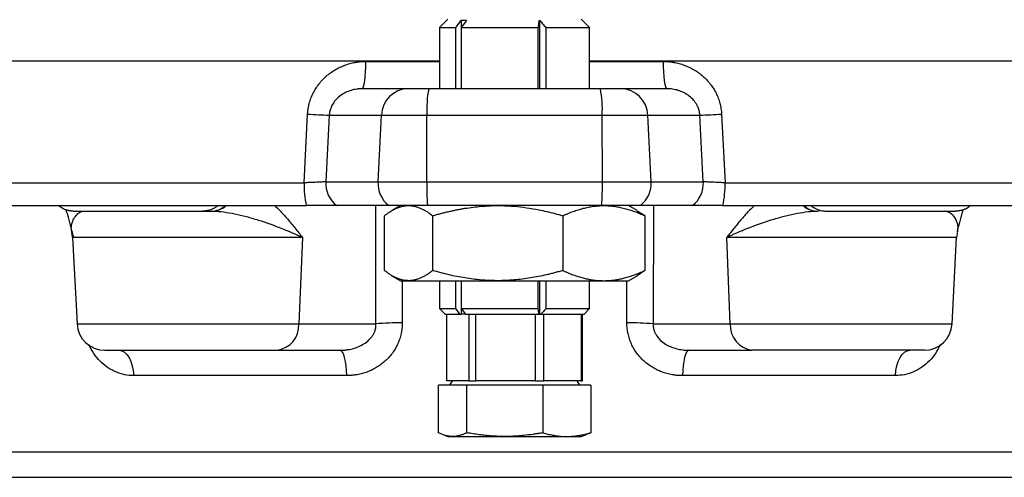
# Model space of a CAD drawing. Extents: x 144 to 1430, y 52 to 2135.
# Tile 3 of 25: x 325 to 502, y 199 to 281. Entities that reach past the tile are written whole.
import ezdxf

# ---------------------------------------------------------------- set-up
doc = ezdxf.new("R2010")
doc.units = 0
doc.layers.get('0').update_dxf_attribs({"linetype": 'CONTINUOUS'})

msp = doc.modelspace()

# ---------------------------------------------------------------- linework, layer by layer
at = {"color": 7, "linetype": 'CONTINUOUS'}
for p, q in [((401.91, 281.07), (400.41, 279.57)), ((403.32, 279.57), (404.3, 280.87)), ((404.3, 280.87), (404.3, 268.57)), ((405.29, 280.87), (404.32, 279.57)), ((418.38, 280.89), (418.38, 268.57)), ((427.41, 279.57), (425.91, 281.07)), ((400.41, 279.57), (400.41, 268.57)), ((400.41, 279.57), (403.32, 279.57)), ((403.32, 268.57), (403.32, 279.57)), ((404.32, 279.57), (418.16, 279.57)), ((404.32, 279.57), (404.32, 268.57)), ((418.16, 268.57), (418.16, 279.57)), ((419.56, 279.57), (427.41, 279.57)), ((419.56, 279.57), (419.56, 268.57)), ((427.41, 268.57), (427.41, 279.57)), ((211.85, 273.57), (400.41, 273.57)), ((387.18, 273.49), (400.41, 273.49)), ((427.41, 273.57), (615.98, 273.57)), ((427.41, 273.49), (440.64, 273.49)), ((394.78, 268.57), (386.52, 268.57)), ((441.3, 268.57), (433.04, 268.57)), ((376.06, 251.66), (376.69, 264.01)), ((451.14, 264.01), (451.77, 251.66)), ((380.59, 263.84), (379.96, 251.84)), ((380.59, 263.84), (389.96, 263.84)), ((389.35, 251.84), (389.96, 263.84)), ((389.96, 263.84), (398.16, 263.84)), ((398.12, 251.84), (398.16, 263.84)), ((398.16, 263.84), (429.67, 263.84)), ((429.71, 251.84), (429.67, 263.84)), ((429.67, 263.84), (437.87, 263.84)), ((438.47, 251.84), (437.87, 263.84)), ((437.87, 263.84), (447.24, 263.84)), ((447.86, 251.84), (447.24, 263.84)), ((215.04, 251.66), (376.06, 251.66)), ((379.96, 251.84), (389.35, 251.84)), ((389.35, 251.84), (398.12, 251.84)), ((398.12, 251.84), (429.71, 251.84)), ((429.71, 251.84), (438.47, 251.84)), ((438.47, 251.84), (447.86, 251.84)), ((451.77, 251.66), (612.79, 251.66)), ((334.58, 246.57), (357.73, 246.57)), ((359.39, 246.62), (359.41, 246.57)), ((391.28, 247.57), (381.89, 247.57)), ((388.98, 226.31), (388.95, 247.57)), ((393.41, 247.57), (391.84, 246.67)), ((435.99, 246.67), (434.41, 247.57)), ((437.33, 245.74), (435.95, 246.6)), ((445.94, 247.57), (436.55, 247.57)), ((438.88, 247.57), (438.84, 226.31)), ((468.42, 246.57), (468.7, 246.64)), ((470.1, 246.57), (493.24, 246.57)), ((390.5, 235.91), (390.5, 245.74)), ((399.19, 235.91), (399.19, 245.74)), ((422.6, 245.74), (422.6, 235.91)), ((437.33, 245.74), (437.33, 235.91)), ((334.29, 242.71), (334.24, 243.07)), ((493.55, 242.89), (493.54, 242.71)), ((493.61, 243.06), (493.55, 242.89)), ((334.41, 241.84), (335.22, 226.31)), ((375.76, 241.84), (334.41, 241.84)), ((375.76, 241.84), (375.12, 226.31)), ((452.71, 226.31), (452.06, 241.84)), ((493.42, 241.84), (452.06, 241.84)), ((492.61, 226.31), (493.42, 241.84)), ((437.33, 235.91), (435.95, 234.97)), ((391.84, 234.98), (393.41, 234.07)), ((393.41, 234.07), (394.84, 234.07)), ((393.69, 234.07), (393.71, 226.49)), ((394.84, 234.07), (410.89, 234.07)), ((400.41, 234.07), (400.41, 229.07)), ((403.32, 229.07), (403.32, 234.07)), ((404.3, 234.07), (404.3, 228.07)), ((404.32, 234.07), (404.32, 229.07)), ((410.89, 234.07), (429.96, 234.07)), ((418.16, 229.07), (418.16, 234.07)), ((418.38, 234.07), (418.38, 228.07)), ((419.56, 234.07), (419.56, 229.07)), ((427.41, 229.07), (427.41, 234.07)), ((429.96, 234.07), (434.41, 234.07)), ((434.12, 226.49), (434.13, 234.07)), ((434.41, 234.07), (435.95, 234.96)), ((400.41, 229.07), (401.41, 228.07)), ((400.41, 229.07), (403.32, 229.07)), ((404.07, 228.07), (403.32, 229.07)), ((404.32, 229.07), (418.16, 229.07)), ((404.32, 229.07), (405.07, 228.07)), ((419.56, 229.07), (427.41, 229.07)), ((426.41, 228.07), (427.41, 229.07)), ((401.41, 228.07), (404.07, 228.07)), ((401.7, 216.07), (401.7, 228.07)), ((404.07, 228.07), (404.3, 228.07)), ((405.07, 228.07), (404.3, 228.07)), ((405.07, 228.07), (418.33, 228.07)), ((405.66, 228.07), (405.66, 216.07)), ((406.96, 216.07), (406.96, 228.07)), ((417.62, 228.07), (417.62, 216.07)), ((418.33, 228.07), (418.37, 228.07)), ((418.45, 228.07), (418.37, 228.07)), ((418.45, 228.07), (418.67, 228.07)), ((418.67, 228.07), (426.41, 228.07)), ((419.17, 216.07), (419.17, 228.07)), ((425.88, 228.07), (425.88, 216.07)), ((426.12, 216.07), (426.12, 228.07)), ((335.22, 226.31), (375.12, 226.31)), ((375.12, 226.31), (388.98, 226.31)), ((438.84, 226.31), (452.71, 226.31)), ((452.71, 226.31), (492.61, 226.31)), ((371.16, 221.57), (382.57, 221.57)), ((445.26, 221.57), (456.67, 221.57)), ((383.72, 217.01), (345.42, 217.01)), ((402.82, 216.07), (401.7, 216.07)), ((402.67, 216.07), (402.21, 215.27)), ((404.54, 216.07), (402.82, 216.07)), ((405.66, 216.07), (404.54, 216.07)), ((405.66, 216.07), (406.96, 216.07)), ((409.98, 216.07), (406.96, 216.07)), ((414.6, 216.07), (409.98, 216.07)), ((417.62, 216.07), (414.6, 216.07)), ((417.62, 216.07), (419.17, 216.07)), ((421.07, 216.07), (419.17, 216.07)), ((423.98, 216.07), (421.07, 216.07)), ((425.88, 216.07), (423.98, 216.07)), ((425.62, 215.27), (425.16, 216.07)), ((425.88, 216.07), (426.12, 216.07)), ((482.41, 217.01), (444.11, 217.01)), ((400.21, 206.75), (400.21, 215.27)), ((405.29, 215.27), (400.21, 215.27)), ((419, 215.27), (405.29, 215.27)), ((405.29, 215.27), (405.29, 206.75)), ((419, 215.27), (419, 206.75)), ((427.62, 215.27), (419, 215.27)), ((427.62, 215.27), (427.62, 206.75)), ((401, 206.41), (401.91, 206.07)), ((401.91, 206.07), (402.75, 206.07)), ((402.75, 206.07), (412.14, 206.07)), ((412.14, 206.07), (423.31, 206.07)), ((423.31, 206.07), (425.91, 206.07)), ((425.91, 206.07), (426.82, 206.41)), ((427.62, 206.75), (426.81, 206.44)), ((284.51, 203.31), (543.31, 203.31))]:
    msp.add_line(p, q, dxfattribs=at)
at = {"color": 7, "linetype": 'CONTINUOUS', "flags": 128}
for points in [[(386.52, 268.57), (386.65, 268.67), (386.77, 268.95), (386.89, 269.4), (386.99, 270.01), (387.07, 270.75), (387.13, 271.6), (387.17, 272.52), (387.18, 273.49)], [(440.64, 273.49), (440.66, 272.52), (440.7, 271.6), (440.76, 270.75), (440.84, 270.01), (440.94, 269.4), (441.05, 268.95), (441.18, 268.67), (441.3, 268.57)], [(342.81, 221.57), (343.29, 221.49), (343.76, 221.23), (344.19, 220.82), (344.58, 220.26), (344.9, 219.58), (345.16, 218.79), (345.33, 217.92), (345.42, 217.01)], [(383.72, 217.01), (383.68, 217.92), (383.6, 218.79), (383.49, 219.58), (383.35, 220.26), (383.18, 220.82), (382.99, 221.23), (382.78, 221.49), (382.57, 221.57)], [(445.26, 221.57), (445.05, 221.49), (444.84, 221.23), (444.65, 220.82), (444.48, 220.26), (444.33, 219.58), (444.22, 218.79), (444.15, 217.92), (444.11, 217.01)], [(482.41, 217.01), (482.49, 217.92), (482.67, 218.79), (482.92, 219.58), (483.25, 220.26), (483.63, 220.82), (484.07, 221.23), (484.54, 221.49), (485.02, 221.57)]]:
    msp.add_lwpolyline(points, dxfattribs=at)
at = {"color": 7, "linetype": 'CONTINUOUS'}
for centre, radius, start, end in [((394.86, 263.67), 4.91, 90.9415, 178.0438), ((416.45, 264.97), 18.33, 168.6739, 183.5598), ((411.37, 264.97), 18.33, 356.4402, 11.3261), ((432.96, 263.67), 4.91, 1.9562, 89.0585), ((388.07, 474.99), 211.29, 266.9116, 267.971), ((439.76, 474.99), 211.29, 272.029, 273.0884), ((394.3, 251.27), 18.24, 178.7667, 191.6853), ((385.02, 251.56), 5.07, 176.8381, 231.7842), ((394.41, 251.56), 5.07, 176.8371, 231.7851), ((451.28, 251.31), 53.17, 179.4277, 184.0235), ((376.54, 251.31), 53.17, 355.9765, 0.5723), ((433.41, 251.56), 5.07, 308.2149, 3.1629), ((442.8, 251.56), 5.07, 308.2149, 3.1629), ((433.53, 251.27), 18.24, 348.3147, 1.2333), ((359.35, 250.24), 3.66, 270.8877, 311.4897), ((359.51, 250.14), 3.57, 272.8805, 312.2074), ((468.32, 250.15), 3.58, 227.329, 267.1015), ((468.48, 250.24), 3.67, 227.9968, 269.0917), ((329.41, 241.57), 5, 3, 13.1349), ((498.41, 241.57), 5, 166.8383, 177), ((340.21, 226.57), 5, 183, 270), ((370.61, 226.05), 4.51, 276.9124, 3.2943), ((392.87, 184.96), 41.54, 88.8451, 95.3737), ((434.95, 184.96), 41.53, 84.6263, 91.155), ((457.21, 226.05), 4.51, 176.7053, 263.0871), ((487.61, 226.57), 5, 270, 357)]:
    msp.add_arc(centre, radius, start, end, dxfattribs=at)
for points, knots in [([(404.3, 280.87), (404.36, 280.88), (404.5, 280.89), (404.69, 280.89), (404.89, 280.89), (405.09, 280.89), (405.23, 280.88), (405.29, 280.87)], [0, 0, 0, 0, 0.200364, 0.400182, 0.599818, 0.799636, 1, 1, 1, 1]), ([(418.16, 279.57), (418.2, 279.8), (418.27, 280.24), (418.35, 280.68), (418.38, 280.89)], [0, 0, 0, 0, 0.513396, 1, 1, 1, 1]), ([(418.38, 280.89), (418.57, 280.68), (418.97, 280.24), (419.36, 279.8), (419.56, 279.57)], [0, 0, 0, 0, 0.486604, 1, 1, 1, 1]), ([(376.69, 264.01), (376.69, 264.1), (376.7, 264.29), (376.73, 264.57), (376.76, 264.84), (376.81, 265.12), (376.86, 265.4), (376.92, 265.67), (377.04, 266.17), (377.27, 266.88), (377.66, 267.78), (378.14, 268.63), (378.89, 269.69), (380.01, 270.88), (381.33, 271.83), (382.47, 272.44), (383.37, 272.82), (384.3, 273.12), (385.14, 273.31), (385.89, 273.42), (386.53, 273.48), (386.97, 273.48), (387.18, 273.49)], [0, 0, 0, 0, 0.017845, 0.035661, 0.053464, 0.071271, 0.089097, 0.106958, 0.124872, 0.187309, 0.250101, 0.312231, 0.374813, 0.499823, 0.624796, 0.686989, 0.749446, 0.812012, 0.874705, 0.916502, 0.958219, 1, 1, 1, 1]), ([(440.64, 273.49), (440.75, 273.49), (440.97, 273.48), (441.29, 273.47), (441.61, 273.45), (441.93, 273.41), (442.25, 273.37), (442.79, 273.28), (443.52, 273.12), (444.45, 272.82), (445.34, 272.45), (446.49, 271.84), (447.81, 270.89), (448.93, 269.7), (449.68, 268.64), (450.16, 267.78), (450.55, 266.89), (450.8, 266.11), (450.95, 265.48), (451.04, 264.99), (451.11, 264.5), (451.13, 264.17), (451.14, 264.01)], [0, 0, 0, 0, 0.020852, 0.041672, 0.062479, 0.083289, 0.104122, 0.124995, 0.187555, 0.250029, 0.312553, 0.37485, 0.499755, 0.62433, 0.687108, 0.749488, 0.811977, 0.87419, 0.905725, 0.937145, 0.96854, 1, 1, 1, 1]), ([(386.52, 268.57), (386.44, 268.57), (386.27, 268.57), (386.02, 268.56), (385.77, 268.54), (385.43, 268.49), (385.02, 268.42), (384.34, 268.24), (383.55, 267.93), (382.65, 267.4), (381.88, 266.75), (381.36, 266.09), (381.07, 265.58), (380.91, 265.24), (380.78, 264.89), (380.68, 264.54), (380.62, 264.19), (380.6, 263.95), (380.59, 263.84)], [0, 0, 0, 0, 0.031276, 0.062576, 0.0939, 0.125248, 0.18843, 0.250531, 0.386189, 0.50026, 0.632719, 0.749613, 0.793832, 0.836848, 0.878809, 0.919874, 0.960212, 1, 1, 1, 1]), ([(398.48, 268.57), (397.62, 268.57), (396.81, 268.57), (395.48, 268.57), (395, 268.57), (394.78, 268.57)], [0, 0, 0, 0, 0.5, 0.5, 1, 1, 1, 1]), ([(433.04, 268.57), (432.82, 268.57), (432.35, 268.57), (431.02, 268.57), (430.2, 268.57), (429.35, 268.57)], [0, 0, 0, 0, 0.5, 0.5, 1, 1, 1, 1]), ([(447.24, 263.84), (447.23, 263.9), (447.22, 264.03), (447.2, 264.22), (447.17, 264.42), (447.12, 264.61), (447.07, 264.8), (447.01, 264.99), (446.94, 265.18), (446.86, 265.37), (446.77, 265.55), (446.67, 265.74), (446.42, 266.15), (445.94, 266.76), (445.17, 267.41), (444.27, 267.94), (443.49, 268.24), (442.82, 268.42), (442.32, 268.51), (441.81, 268.56), (441.47, 268.57), (441.3, 268.57)], [0, 0, 0, 0, 0.021763, 0.043667, 0.065742, 0.088017, 0.110523, 0.133286, 0.156333, 0.179691, 0.203384, 0.227437, 0.251873, 0.368634, 0.500961, 0.614852, 0.750325, 0.807164, 0.875096, 0.937532, 1, 1, 1, 1]), ([(379.96, 251.84), (379.9, 251.84), (379.83, 251.83), (379.64, 251.83), (379.54, 251.82), (379.17, 251.81), (378.87, 251.8), (378.36, 251.77), (378.18, 251.76), (377.79, 251.75), (377.59, 251.74), (377.17, 251.72), (376.96, 251.71), (376.52, 251.69), (376.29, 251.67), (376.06, 251.66)], [0, 0, 0, 0, 0.125, 0.125, 0.25, 0.25, 0.5, 0.5, 0.625, 0.625, 0.75, 0.75, 0.875, 0.875, 1, 1, 1, 1]), ([(451.77, 251.66), (451.54, 251.67), (451.31, 251.69), (450.86, 251.71), (450.65, 251.72), (450.02, 251.75), (449.63, 251.77), (449.12, 251.79), (448.96, 251.8), (448.67, 251.81), (448.53, 251.81), (448.17, 251.83), (447.98, 251.83), (447.86, 251.84)], [0, 0, 0, 0, 0.125, 0.125, 0.25, 0.25, 0.5, 0.5, 0.625, 0.625, 0.75, 0.75, 1, 1, 1, 1]), ([(217, 247.57), (224.52, 247.57), (243.74, 247.57), (300.61, 247.57), (336.93, 247.57), (376.43, 247.57)], [0, 0, 0, 0, 0.5, 0.5, 1, 1, 1, 1]), ([(334.58, 246.57), (334.51, 246.58), (334.38, 246.58), (334.18, 246.59), (333.97, 246.62), (333.77, 246.65), (333.56, 246.7), (333.35, 246.76), (333.11, 246.84), (332.83, 246.96), (332.51, 247.12), (332.18, 247.32), (331.97, 247.49), (331.87, 247.57)], [0, 0, 0, 0, 0.069133, 0.139111, 0.209868, 0.281338, 0.353446, 0.426116, 0.499268, 0.613016, 0.734531, 0.86363, 1, 1, 1, 1]), ([(333.23, 246.82), (333.31, 246.52), (333.55, 245.71), (333.97, 244), (334.36, 242.68), (334.56, 241.98)], [0, 0, 0, 0, 0.213185, 0.584097, 1, 1, 1, 1]), ([(334.24, 243.07), (334.22, 243.16), (334.16, 243.52), (334.23, 244.09), (334.45, 244.88), (334.89, 245.64), (335.53, 246.35), (336.01, 246.5), (336.24, 246.57)], [0, 0, 0, 0, 0.05925, 0.22526, 0.372687, 0.587955, 0.796943, 1, 1, 1, 1]), ([(360.63, 247.57), (360.57, 247.53), (360.46, 247.45), (360.28, 247.33), (360.11, 247.22), (359.93, 247.12), (359.76, 247.04), (359.59, 246.96), (359.42, 246.89), (359.19, 246.81), (358.88, 246.71), (358.49, 246.63), (358.11, 246.58), (357.86, 246.58), (357.73, 246.57)], [0, 0, 0, 0, 0.068927, 0.136074, 0.201389, 0.264829, 0.32636, 0.385956, 0.443598, 0.499274, 0.627441, 0.753884, 0.878193, 1, 1, 1, 1]), ([(357.73, 246.57), (357.85, 246.57), (358.05, 246.57), (358.62, 246.57), (358.98, 246.57), (359.41, 246.57)], [0, 0, 0, 0, 0.5, 0.5, 1, 1, 1, 1]), ([(359.69, 246.57), (360.94, 246.55), (362.24, 246.37), (364.29, 245.95), (364.99, 245.78), (366.39, 245.41), (367.09, 245.2), (369.2, 244.54), (370.6, 244.04), (373.3, 242.97), (374.59, 242.41), (375.76, 241.84)], [0, 0, 0, 0, 0.25, 0.25, 0.375, 0.375, 0.5, 0.5, 0.75, 0.75, 1, 1, 1, 1]), ([(370.77, 247.57), (371.07, 247.3), (371.85, 246.56), (373.06, 245.19), (374.43, 243.55), (375.32, 242.41), (375.76, 241.84)], [0, 0, 0, 0, 0.166958, 0.443965, 0.721783, 1, 1, 1, 1]), ([(381.89, 247.57), (381.87, 247.57), (381.82, 247.57), (381.75, 247.57), (381.66, 247.57), (381.57, 247.57), (381.47, 247.57), (381.36, 247.57), (381.25, 247.57), (381, 247.57), (380.57, 247.57), (379.9, 247.57), (379.13, 247.57), (378.43, 247.57), (377.84, 247.57), (377.38, 247.57), (376.91, 247.57), (376.59, 247.57), (376.43, 247.57)], [0, 0, 0, 0, 0.031449, 0.062785, 0.094045, 0.12527, 0.156498, 0.187769, 0.219121, 0.250592, 0.375601, 0.500709, 0.625655, 0.750705, 0.813158, 0.875321, 0.9375, 1, 1, 1, 1]), ([(390.5, 245.74), (390.59, 245.82), (390.78, 245.96), (391.05, 246.16), (391.32, 246.34), (391.59, 246.52), (391.86, 246.68), (392.12, 246.83), (392.39, 246.96), (392.75, 247.13), (393.2, 247.31), (393.68, 247.44), (394.11, 247.52), (394.48, 247.57), (394.72, 247.57), (394.84, 247.57)], [0, 0, 0, 0, 0.065238, 0.129575, 0.193092, 0.255871, 0.318004, 0.379586, 0.440721, 0.501518, 0.626706, 0.750693, 0.834124, 0.917076, 1, 1, 1, 1]), ([(398.25, 247.57), (398.16, 247.57), (397.99, 247.57), (397.73, 247.57), (397.47, 247.57), (397.21, 247.57), (396.96, 247.57), (396.71, 247.57), (396.46, 247.57), (396.21, 247.57), (395.66, 247.57), (394.84, 247.57), (393.82, 247.57), (392.93, 247.57), (392.34, 247.57), (391.97, 247.57), (391.76, 247.57), (391.57, 247.57), (391.41, 247.57), (391.32, 247.57), (391.28, 247.57)], [0, 0, 0, 0, 0.027243, 0.054379, 0.081438, 0.108453, 0.135453, 0.16247, 0.189535, 0.216679, 0.243932, 0.371945, 0.500013, 0.628025, 0.756093, 0.805047, 0.853733, 0.902333, 0.951029, 1, 1, 1, 1]), ([(394.84, 247.57), (394.92, 247.57), (395.06, 247.57), (395.29, 247.56), (395.51, 247.53), (395.73, 247.49), (396.06, 247.43), (396.5, 247.3), (397.04, 247.09), (397.58, 246.83), (398.11, 246.52), (398.64, 246.16), (399, 245.88), (399.19, 245.74)], [0, 0, 0, 0, 0.050221, 0.100366, 0.150535, 0.200827, 0.251341, 0.376095, 0.502215, 0.623249, 0.746055, 0.871412, 1, 1, 1, 1]), ([(429.58, 247.57), (429.06, 247.57), (428.01, 247.57), (426.45, 247.57), (424.88, 247.57), (423.31, 247.57), (421.75, 247.57), (420.18, 247.57), (418.61, 247.57), (417.05, 247.57), (415.48, 247.57), (413.91, 247.57), (412.35, 247.57), (410.78, 247.57), (409.21, 247.57), (407.65, 247.57), (406.08, 247.57), (404.51, 247.57), (402.95, 247.57), (401.38, 247.57), (399.81, 247.57), (398.77, 247.57), (398.25, 247.57)], [0, 0, 0, 0, 0.050059, 0.1001, 0.150124, 0.200133, 0.25013, 0.300116, 0.350095, 0.400067, 0.450034, 0.5, 0.549966, 0.599933, 0.649905, 0.699884, 0.74987, 0.799867, 0.849876, 0.8999, 0.949941, 1, 1, 1, 1]), ([(399.19, 245.74), (399.43, 245.82), (399.93, 245.96), (400.66, 246.16), (401.39, 246.34), (402.12, 246.52), (402.84, 246.68), (403.55, 246.83), (404.27, 246.96), (405.23, 247.13), (406.45, 247.3), (407.76, 247.44), (408.91, 247.52), (409.9, 247.57), (410.56, 247.57), (410.89, 247.57)], [0, 0, 0, 0, 0.06507, 0.1292454, 0.1926036, 0.2552281, 0.3172087, 0.3786412, 0.4396276, 0.5002758, 0.6255068, 0.7495227, 0.8333435, 0.916684, 1, 1, 1, 1]), ([(410.89, 247.57), (411.09, 247.57), (411.5, 247.57), (412.1, 247.56), (412.7, 247.53), (413.31, 247.49), (414.43, 247.41), (416.09, 247.21), (418.01, 246.88), (419.69, 246.52), (421.14, 246.16), (422.11, 245.88), (422.6, 245.74)], [0, 0, 0, 0, 0.050837, 0.101596, 0.152382, 0.203298, 0.254445, 0.437253, 0.623587, 0.746282, 0.871526, 1, 1, 1, 1]), ([(422.6, 245.74), (422.75, 245.82), (423.06, 245.96), (423.53, 246.16), (423.99, 246.34), (424.44, 246.52), (424.89, 246.68), (425.34, 246.82), (425.79, 246.96), (426.4, 247.13), (427.16, 247.3), (427.99, 247.44), (428.71, 247.52), (429.34, 247.57), (429.75, 247.57), (429.96, 247.57)], [0, 0, 0, 0, 0.064984, 0.129077, 0.192354, 0.254899, 0.316802, 0.378157, 0.439067, 0.499639, 0.62504, 0.749111, 0.833016, 0.916494, 1, 1, 1, 1]), ([(436.55, 247.57), (436.53, 247.57), (436.48, 247.57), (436.4, 247.57), (436.31, 247.57), (436.21, 247.57), (436.11, 247.57), (436, 247.57), (435.88, 247.57), (435.75, 247.57), (435.44, 247.57), (434.9, 247.57), (434, 247.57), (432.99, 247.57), (432.1, 247.57), (431.42, 247.57), (430.97, 247.57), (430.51, 247.57), (430.05, 247.57), (429.74, 247.57), (429.58, 247.57)], [0, 0, 0, 0, 0.027243, 0.054379, 0.081438, 0.108453, 0.135453, 0.16247, 0.189535, 0.216679, 0.243932, 0.371945, 0.500013, 0.628025, 0.756093, 0.805047, 0.853733, 0.902333, 0.951029, 1, 1, 1, 1]), ([(429.96, 247.57), (430.09, 247.57), (430.34, 247.57), (430.71, 247.56), (431.08, 247.53), (431.46, 247.5), (432.02, 247.43), (432.76, 247.3), (433.67, 247.09), (434.58, 246.83), (435.49, 246.52), (436.4, 246.16), (437.02, 245.88), (437.33, 245.74)], [0, 0, 0, 0, 0.050011, 0.099966, 0.149965, 0.200105, 0.250485, 0.374493, 0.499734, 0.621362, 0.744771, 0.870753, 1, 1, 1, 1]), ([(451.39, 247.57), (451.31, 247.57), (451.15, 247.57), (450.91, 247.57), (450.68, 247.57), (450.44, 247.57), (450.21, 247.57), (449.99, 247.57), (449.76, 247.57), (449.47, 247.57), (449.11, 247.57), (448.69, 247.57), (448.3, 247.57), (447.8, 247.57), (447.24, 247.57), (446.77, 247.57), (446.46, 247.57), (446.25, 247.57), (446.07, 247.57), (445.98, 247.57), (445.94, 247.57)], [0, 0, 0, 0, 0.031455, 0.062795, 0.094058, 0.125283, 0.156508, 0.187772, 0.219114, 0.250571, 0.312885, 0.375688, 0.438427, 0.500798, 0.62576, 0.750762, 0.813219, 0.875372, 0.93753, 1, 1, 1, 1]), ([(451.39, 247.57), (490.89, 247.57), (527.22, 247.57), (584.08, 247.57), (603.31, 247.57), (610.83, 247.57)], [0, 0, 0, 0, 0.5, 0.5, 1, 1, 1, 1]), ([(457.05, 247.57), (456.76, 247.3), (455.98, 246.56), (454.77, 245.2), (453.4, 243.55), (452.51, 242.41), (452.06, 241.84)], [0, 0, 0, 0, 0.165148, 0.442884, 0.721371, 1, 1, 1, 1]), ([(452.06, 241.84), (453.24, 242.41), (454.53, 242.98), (457.25, 244.05), (458.66, 244.55), (460.77, 245.21), (461.47, 245.42), (462.51, 245.69), (462.86, 245.78), (463.55, 245.95), (463.9, 246.02), (465.6, 246.37), (466.89, 246.55), (468.13, 246.57)], [0, 0, 0, 0, 0.25, 0.25, 0.5, 0.5, 0.625, 0.625, 0.6875, 0.6875, 0.75, 0.75, 1, 1, 1, 1]), ([(467.2, 247.57), (467.26, 247.53), (467.38, 247.44), (467.57, 247.31), (467.76, 247.2), (467.95, 247.09), (468.16, 246.99), (468.36, 246.91), (468.63, 246.81), (468.95, 246.71), (469.33, 246.63), (469.71, 246.58), (469.97, 246.58), (470.1, 246.57)], [0, 0, 0, 0, 0.071896, 0.14343, 0.214749, 0.285999, 0.35733, 0.428888, 0.500821, 0.626102, 0.750533, 0.874903, 1, 1, 1, 1]), ([(491.58, 246.57), (491.89, 246.45), (492.52, 246.21), (493.26, 245.16), (493.68, 244.05), (493.59, 243.25), (493.55, 242.89)], [0, 0, 0, 0, 0.259873, 0.519577, 0.777546, 1, 1, 1, 1]), ([(495.96, 247.57), (495.91, 247.53), (495.8, 247.45), (495.63, 247.33), (495.47, 247.22), (495.31, 247.12), (495.15, 247.04), (494.99, 246.96), (494.83, 246.89), (494.61, 246.81), (494.32, 246.71), (493.96, 246.63), (493.6, 246.58), (493.36, 246.58), (493.24, 246.57)], [0, 0, 0, 0, 0.068927, 0.136074, 0.201389, 0.264829, 0.32636, 0.385956, 0.443598, 0.499274, 0.627441, 0.753884, 0.878193, 1, 1, 1, 1]), ([(493.55, 242.99), (493.65, 243.35), (493.94, 244.34), (494.27, 245.7), (494.51, 246.52), (494.6, 246.82)], [0, 0, 0, 0, 0.271035, 0.733056, 1, 1, 1, 1]), ([(394.84, 234.07), (394.77, 234.08), (394.63, 234.08), (394.41, 234.09), (394.19, 234.12), (393.98, 234.15), (393.65, 234.22), (393.21, 234.34), (392.66, 234.55), (392.12, 234.82), (391.59, 235.13), (391.05, 235.49), (390.68, 235.77), (390.5, 235.91)], [0, 0, 0, 0, 0.049085, 0.098124, 0.147211, 0.196438, 0.245899, 0.371587, 0.498491, 0.620416, 0.744127, 0.870422, 1, 1, 1, 1]), ([(399.19, 235.91), (399.09, 235.83), (398.91, 235.69), (398.63, 235.49), (398.36, 235.3), (398.01, 235.07), (397.57, 234.82), (397.04, 234.56), (396.49, 234.35), (396, 234.21), (395.57, 234.13), (395.21, 234.08), (394.96, 234.08), (394.84, 234.07)], [0, 0, 0, 0, 0.0653825, 0.1299514, 0.1937832, 0.2569601, 0.3784326, 0.4977912, 0.6256603, 0.7522963, 0.8352011, 0.917622, 1, 1, 1, 1]), ([(410.89, 234.07), (410.7, 234.08), (410.31, 234.08), (409.72, 234.09), (409.14, 234.12), (408.55, 234.15), (407.66, 234.22), (406.46, 234.34), (404.99, 234.56), (403.54, 234.82), (402.11, 235.13), (400.65, 235.49), (399.68, 235.77), (399.19, 235.91)], [0, 0, 0, 0, 0.049265, 0.098483, 0.147749, 0.197158, 0.246802, 0.372971, 0.500369, 0.621844, 0.745099, 0.87092, 1, 1, 1, 1]), ([(422.6, 235.91), (422.35, 235.83), (421.85, 235.69), (421.11, 235.49), (420.37, 235.3), (419.4, 235.07), (418.22, 234.82), (416.78, 234.55), (415.31, 234.34), (413.99, 234.21), (412.84, 234.13), (411.87, 234.08), (411.22, 234.08), (410.89, 234.07)], [0, 0, 0, 0, 0.065722, 0.130621, 0.194777, 0.258272, 0.380336, 0.500271, 0.627487, 0.753488, 0.835991, 0.918016, 1, 1, 1, 1]), ([(422.6, 235.91), (422.76, 235.83), (423.07, 235.69), (423.54, 235.49), (424.01, 235.3), (424.46, 235.13), (424.92, 234.97), (425.36, 234.82), (425.81, 234.69), (426.35, 234.54), (427, 234.38), (427.75, 234.25), (428.49, 234.15), (429.23, 234.09), (429.72, 234.08), (429.96, 234.07)], [0, 0, 0, 0, 0.06614, 0.131223, 0.195262, 0.25827, 0.32026, 0.381247, 0.441247, 0.500275, 0.60247, 0.703439, 0.803281, 0.902099, 1, 1, 1, 1]), ([(429.96, 234.07), (430.08, 234.08), (430.33, 234.08), (430.7, 234.09), (431.06, 234.12), (431.43, 234.15), (431.81, 234.2), (432.18, 234.25), (432.55, 234.32), (432.93, 234.39), (433.31, 234.47), (433.85, 234.61), (434.57, 234.82), (435.47, 235.12), (436.39, 235.48), (437.01, 235.76), (437.33, 235.91)], [0, 0, 0, 0, 0.048896, 0.09801, 0.147356, 0.196948, 0.246798, 0.29692, 0.347326, 0.398029, 0.449042, 0.500376, 0.619235, 0.742048, 0.868934, 1, 1, 1, 1]), ([(418.33, 228.07), (418.3, 228.24), (418.24, 228.57), (418.19, 228.9), (418.16, 229.07)], [0, 0, 0, 0, 0.489988, 1, 1, 1, 1]), ([(419.56, 229.07), (419.41, 228.9), (419.11, 228.57), (418.82, 228.24), (418.67, 228.07)], [0, 0, 0, 0, 0.510012, 1, 1, 1, 1]), ([(382.57, 221.57), (382.66, 221.58), (382.84, 221.58), (383.09, 221.59), (383.31, 221.61), (383.5, 221.62), (383.81, 221.66), (384.23, 221.73), (384.98, 221.89), (385.85, 222.19), (386.85, 222.71), (387.72, 223.36), (388.32, 224.07), (388.67, 224.7), (388.85, 225.16), (388.94, 225.58), (388.99, 225.95), (388.98, 226.19), (388.98, 226.31)], [0, 0, 0, 0, 0.032065, 0.060608, 0.085629, 0.107128, 0.125106, 0.191738, 0.250318, 0.385317, 0.500178, 0.632852, 0.749432, 0.813338, 0.874857, 0.916604, 0.958227, 1, 1, 1, 1]), ([(393.71, 226.49), (393.71, 226.39), (393.71, 226.21), (393.7, 225.93), (393.68, 225.66), (393.65, 225.38), (393.61, 225.11), (393.56, 224.84), (393.47, 224.34), (393.27, 223.63), (392.92, 222.73), (392.48, 221.87), (391.78, 220.8), (390.7, 219.61), (389.42, 218.66), (388.31, 218.05), (387.44, 217.67), (386.53, 217.38), (385.71, 217.19), (384.98, 217.08), (384.35, 217.02), (383.93, 217.01), (383.72, 217.01)], [0, 0, 0, 0, 0.0179129, 0.0357751, 0.0536035, 0.0714147, 0.0892254, 0.1070525, 0.1249127, 0.1874433, 0.2501764, 0.3123822, 0.3749986, 0.4999244, 0.6250482, 0.6871856, 0.7496768, 0.8122125, 0.8749611, 0.9166358, 0.9582673, 1, 1, 1, 1]), ([(444.11, 217.01), (444, 217.01), (443.79, 217.01), (443.48, 217.03), (443.16, 217.05), (442.85, 217.08), (442.54, 217.13), (442.02, 217.21), (441.3, 217.38), (440.39, 217.67), (439.52, 218.05), (438.41, 218.65), (437.13, 219.61), (436.05, 220.8), (435.35, 221.87), (434.91, 222.72), (434.56, 223.62), (434.35, 224.4), (434.23, 225.03), (434.16, 225.51), (434.12, 226), (434.12, 226.32), (434.12, 226.49)], [0, 0, 0, 0, 0.020875, 0.041708, 0.062518, 0.083321, 0.104137, 0.124983, 0.18758, 0.249991, 0.31255, 0.37478, 0.499586, 0.624171, 0.68692, 0.749297, 0.811759, 0.874078, 0.90555, 0.936966, 0.968419, 1, 1, 1, 1]), ([(438.84, 226.31), (438.84, 226.25), (438.84, 226.13), (438.85, 225.94), (438.86, 225.76), (438.89, 225.58), (438.93, 225.39), (439, 225.1), (439.16, 224.69), (439.51, 224.07), (440.12, 223.35), (440.98, 222.7), (441.99, 222.18), (442.86, 221.89), (443.6, 221.72), (444.11, 221.64), (444.67, 221.59), (445.04, 221.58), (445.26, 221.57)], [0, 0, 0, 0, 0.021089, 0.042106, 0.063086, 0.084065, 0.105078, 0.126159, 0.187495, 0.251227, 0.368292, 0.50163, 0.6161, 0.750614, 0.809334, 0.875217, 0.925695, 1, 1, 1, 1]), ([(345.42, 217.01), (344.88, 217.04), (343.79, 217.11), (342.2, 217.62), (340.7, 218.42), (339.35, 219.55), (338.18, 220.93), (337.62, 222.04), (337.34, 222.58)], [0, 0, 0, 0, 0.166411, 0.333179, 0.500471, 0.668737, 0.838095, 1, 1, 1, 1]), ([(340.21, 221.57), (340.21, 221.57), (341.34, 221.57), (345.54, 221.57), (348.51, 221.57), (355.33, 221.57), (359.03, 221.57), (365.93, 221.57), (368.96, 221.57), (371.16, 221.57)], [0, 0, 0, 0, 0.25, 0.25, 0.5, 0.5, 0.75, 0.75, 1, 1, 1, 1]), ([(487.61, 221.57), (487.61, 221.57), (487.61, 221.57), (487.59, 221.57), (487.57, 221.57), (487.53, 221.57), (487.48, 221.57), (487.38, 221.57), (487.19, 221.57), (486.84, 221.57), (486.38, 221.57), (485.63, 221.57), (484.44, 221.57), (482.66, 221.57), (480.59, 221.57), (478.33, 221.57), (475.93, 221.57), (473.4, 221.57), (470.75, 221.57), (468.03, 221.57), (465.33, 221.57), (463.18, 221.57), (461.57, 221.57), (460.43, 221.57), (459.36, 221.57), (458.54, 221.57), (457.92, 221.57), (457.49, 221.57), (457.07, 221.57), (456.8, 221.57), (456.67, 221.57)], [0, 0, 0, 0, 0.009989, 0.019967, 0.029939, 0.039911, 0.049891, 0.059883, 0.090923, 0.121975, 0.153803, 0.185643, 0.250076, 0.314509, 0.378126, 0.440172, 0.500001, 0.55983, 0.621876, 0.685493, 0.749926, 0.814359, 0.846187, 0.878027, 0.909067, 0.940119, 0.955097, 0.970056, 0.985017, 1, 1, 1, 1]), ([(490.49, 222.61), (490.23, 222.08), (489.69, 220.99), (488.54, 219.61), (487.18, 218.47), (485.67, 217.64), (484.07, 217.11), (482.96, 217.04), (482.41, 217.01)], [0, 0, 0, 0, 0.155517, 0.324419, 0.493588, 0.661914, 0.831137, 1, 1, 1, 1]), ([(402.75, 206.07), (402.68, 206.08), (402.54, 206.08), (402.33, 206.09), (402.08, 206.12), (401.8, 206.17), (401.45, 206.26), (401.06, 206.38), (400.64, 206.55), (400.35, 206.68), (400.21, 206.75)], [0, 0, 0, 0, 0.0819472, 0.1638655, 0.2461442, 0.3715854, 0.4979455, 0.6619208, 0.8287071, 1, 1, 1, 1]), ([(405.29, 206.75), (405.22, 206.71), (405.07, 206.64), (404.86, 206.55), (404.51, 206.4), (404.12, 206.27), (403.7, 206.17), (403.38, 206.12), (403.06, 206.08), (402.85, 206.08), (402.75, 206.07)], [0, 0, 0, 0, 0.08715, 0.173105, 0.25805, 0.501711, 0.628135, 0.753654, 0.87701, 1, 1, 1, 1]), ([(412.14, 206.07), (411.96, 206.08), (411.58, 206.08), (411.01, 206.09), (410.35, 206.12), (409.58, 206.17), (408.63, 206.26), (407.59, 206.38), (406.45, 206.55), (405.68, 206.68), (405.29, 206.75)], [0, 0, 0, 0, 0.081928, 0.163826, 0.246085, 0.371495, 0.497823, 0.661838, 0.828665, 1, 1, 1, 1]), ([(419, 206.75), (418.8, 206.71), (418.41, 206.64), (417.82, 206.55), (416.88, 206.4), (415.84, 206.27), (414.71, 206.17), (413.85, 206.12), (412.99, 206.08), (412.43, 206.08), (412.14, 206.07)], [0, 0, 0, 0, 0.0872335, 0.1732699, 0.2582947, 0.5021757, 0.628479, 0.7538794, 0.8771218, 1, 1, 1, 1]), ([(419, 206.75), (419.15, 206.71), (419.44, 206.62), (419.88, 206.51), (420.31, 206.41), (420.74, 206.32), (421.2, 206.24), (421.7, 206.17), (422.24, 206.12), (422.77, 206.08), (423.13, 206.08), (423.31, 206.07)], [0, 0, 0, 0, 0.105068, 0.207797, 0.308208, 0.406328, 0.502183, 0.62877, 0.753883, 0.8776, 1, 1, 1, 1]), ([(423.31, 206.07), (423.43, 206.08), (423.66, 206.08), (424.02, 206.09), (424.38, 206.12), (424.74, 206.15), (425.1, 206.2), (425.57, 206.27), (426.17, 206.38), (426.88, 206.54), (427.37, 206.68), (427.62, 206.75)], [0, 0, 0, 0, 0.081439, 0.163459, 0.246084, 0.329338, 0.413244, 0.497825, 0.658798, 0.826151, 1, 1, 1, 1]), ([(289.49, 198.74), (289.49, 198.74), (302.6, 198.74), (349.27, 198.74), (380.92, 198.74), (446.91, 198.74), (478.56, 198.74), (525.22, 198.74), (538.33, 198.74), (538.33, 198.74)], [0, 0, 0, 0, 0.25, 0.25, 0.5, 0.5, 0.75, 0.75, 1, 1, 1, 1])]:
    msp.add_open_spline(points, degree=3, knots=knots, dxfattribs=at)
for points in [[(429.35, 268.57), (419.06, 268.57), (408.76, 268.57), (398.48, 268.57)], [(359.41, 246.57), (359.5, 246.57), (359.59, 246.57), (359.69, 246.57)], [(468.13, 246.57), (468.23, 246.57), (468.33, 246.57), (468.42, 246.57)]]:
    msp.add_open_spline(points, degree=3, dxfattribs=at)

doc.saveas('drawing.dxf')
